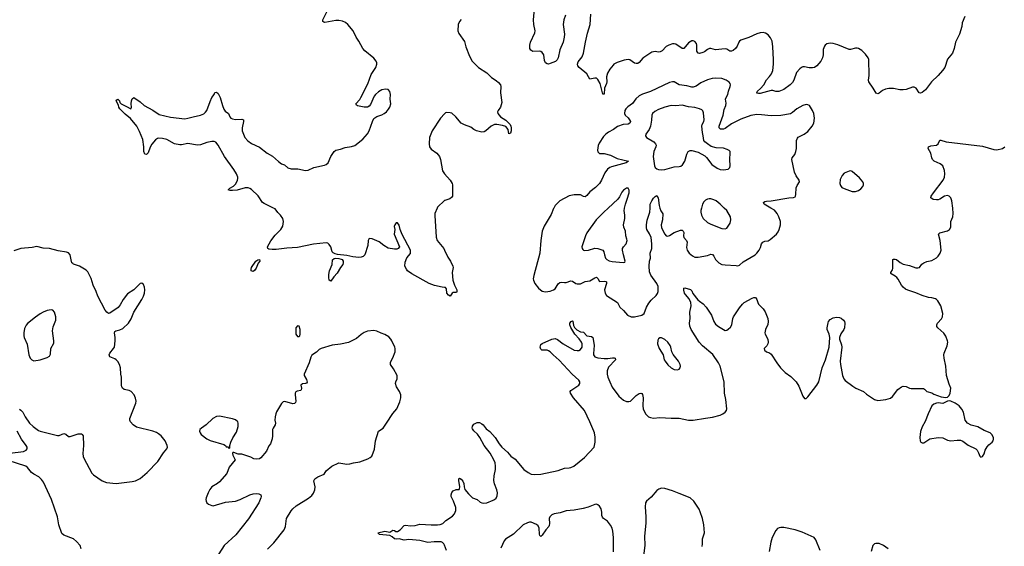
# Model space of a CAD drawing. Header units: inches. Extents: x 1305449 to 1407403, y 744709 to 841554.
# Tile 29 of 114: x 1324654 to 1337043, y 795741 to 802371. Entities that reach past the tile are written whole.
import ezdxf

# ---------------------------------------------------------------- set-up
doc = ezdxf.new("R2010")
doc.units = ezdxf.units.IN
doc.header["$MEASUREMENT"] = 0
for name, color, linetype in [('B3729', 7, 'Continuous'), ('B3739', 7, 'Continuous'), ('B3820', 7, 'Continuous'), ('B3830', 7, 'Continuous')]:
    doc.layers.add(name, color=color, linetype=linetype)

msp = doc.modelspace()

# ---------------------------------------------------------------- linework, layer by layer
at = {"layer": 'B3729', "color": 6}
for points, elevation in [([(1330000, 799000), (1329970, 799002), (1329874, 799026), (1329808, 799050), (1329590, 799170), (1329535, 799210), (1329520, 799230), (1329502, 799270), (1329503, 799317), (1329526, 799374), (1329570, 799428), (1329570, 799469), (1329465, 799665), (1329443, 799730), (1329430, 799785), (1329410, 799815), (1329390, 799814), (1329373, 799790), (1329368, 799768), (1329374, 799730), (1329367, 799673), (1329431, 799510), (1329418, 799490), (1329398, 799482), (1329370, 799480), (1329290, 799496), (1329234, 799530), (1329176, 799576), (1329090, 799612), (1329050, 799615), (1329038, 799590), (1329034, 799530), (1328998, 799410), (1328978, 799390), (1328950, 799381), (1328921, 799379), (1328847, 799387), (1328770, 799402), (1328655, 799415), (1328623, 799423), (1328597, 799437), (1328585, 799450), (1328569, 799510), (1328550, 799542), (1328530, 799559), (1328510, 799563), (1328350, 799544), (1328150, 799501), (1328015, 799495), (1327881, 799479), (1327830, 799478), (1327790, 799484), (1327778, 799490), (1327773, 799510), (1327814, 799586), (1327870, 799657), (1327941, 799730), (1327965, 799770), (1327974, 799830), (1327963, 799870), (1327937, 799910), (1327903, 799943), (1327867, 799990), (1327846, 800000)], 1200), ([(1329907, 800000), (1329879, 799930), (1329876, 799904), (1329895, 799635), (1329906, 799590), (1329990, 799489), (1330000, 799469)], 1200), ([(1324650, 797466), (1324670, 797455), (1324693, 797430), (1324722, 797370), (1324779, 797290), (1324823, 797250), (1324890, 797200), (1324910, 797191), (1325130, 797135), (1325150, 797137), (1325210, 797162), (1325234, 797154), (1325270, 797124), (1325290, 797122), (1325390, 797155), (1325430, 797156), (1325442, 797150), (1325453, 797130), (1325456, 797010), (1325448, 796910), (1325453, 796873), (1325462, 796850), (1325562, 796662), (1325582, 796642), (1325690, 796564), (1325746, 796546), (1325870, 796530), (1326070, 796555), (1326110, 796566), (1326170, 796594), (1326260, 796670), (1326391, 796810), (1326462, 796918), (1326506, 796970), (1326513, 796990), (1326509, 797010), (1326483, 797070), (1326433, 797130), (1326399, 797159), (1326374, 797174), (1326330, 797190), (1326122, 797242), (1326081, 797270), (1326050, 797307), (1326040, 797330), (1326039, 797350), (1326117, 797543), (1326120, 797570), (1326112, 797608), (1326094, 797650), (1326055, 797690), (1326030, 797701), (1325970, 797714), (1325949, 797730), (1325938, 797750), (1325934, 797770), (1325935, 797870), (1325927, 797910), (1325922, 797990), (1325909, 798029), (1325889, 798069), (1325870, 798090), (1325850, 798103), (1325787, 798127), (1325780, 798150), (1325790, 798172), (1325835, 798230), (1325845, 798250), (1325854, 798330), (1325855, 798370), (1325848, 798430), (1325853, 798447), (1325865, 798455), (1325913, 798467), (1325950, 798484), (1326023, 798550), (1326056, 798604), (1326091, 798690), (1326191, 798849), (1326211, 798889), (1326223, 798930), (1326228, 798970), (1326224, 799004), (1326210, 799039), (1326190, 799053), (1326170, 799049), (1326089, 798971), (1326010, 798920), (1325957, 798850), (1325920, 798780), (1325893, 798747), (1325790, 798675), (1325770, 798674), (1325750, 798688), (1325730, 798713), (1325636, 798890), (1325618, 798950), (1325578, 799030), (1325554, 799114), (1325510, 799198), (1325490, 799219), (1325408, 799268), (1325333, 799293), (1325321, 799301), (1325312, 799310), (1325306, 799326), (1325291, 799410), (1325270, 799434), (1325245, 799445), (1325139, 799459), (1325030, 799490), (1324950, 799496), (1324870, 799515), (1324810, 799502), (1324670, 799490), (1324581, 799459)], 1300), ([(1327774, 795706), (1327850, 795784), (1327983, 795950), (1327998, 795990), (1328010, 796090), (1328070, 796186), (1328089, 796211), (1328133, 796250), (1328290, 796348), (1328330, 796380), (1328353, 796410), (1328369, 796450), (1328371, 796490), (1328356, 796564), (1328367, 796590), (1328405, 796615), (1328487, 796650), (1328510, 796690), (1328581, 796750), (1328670, 796790), (1328770, 796775), (1328810, 796780), (1328853, 796793), (1328935, 796805), (1329036, 796844), (1329063, 796857), (1329083, 796877), (1329103, 796917), (1329117, 796963), (1329131, 797070), (1329169, 797191), (1329226, 797230), (1329271, 797290), (1329349, 797411), (1329398, 797470), (1329438, 797562), (1329448, 797610), (1329448, 797650), (1329434, 797690), (1329394, 797750), (1329383, 797790), (1329386, 797810), (1329405, 797850), (1329405, 797890), (1329357, 797977), (1329320, 798030), (1329321, 798059), (1329350, 798115), (1329378, 798190), (1329380, 798230), (1329374, 798250), (1329336, 798330), (1329324, 798350), (1329298, 798378), (1329250, 798407), (1329203, 798423), (1329149, 798449), (1329110, 798459), (1329030, 798448), (1328989, 798431), (1328952, 798408), (1328890, 798358), (1328833, 798327), (1328790, 798309), (1328690, 798285), (1328586, 798274), (1328448, 798232), (1328422, 798218), (1328390, 798186), (1328332, 798148), (1328316, 798124), (1328297, 798050), (1328235, 797910), (1328233, 797890), (1328261, 797841), (1328271, 797809), (1328263, 797797), (1328250, 797791), (1328212, 797788), (1328190, 797771), (1328200, 797730), (1328197, 797710), (1328190, 797702), (1328146, 797694), (1328130, 797687), (1328121, 797670), (1328119, 797650), (1328128, 797570), (1328123, 797550), (1328110, 797541), (1328090, 797536), (1327990, 797564), (1327970, 797559), (1327950, 797539), (1327885, 797435), (1327875, 797410), (1327869, 797370), (1327866, 797330), (1327871, 797290), (1327868, 797270), (1327842, 797230), (1327836, 797210), (1327835, 797130), (1327830, 797092), (1327810, 797033), (1327790, 797006), (1327761, 796939), (1327690, 796855), (1327670, 796843), (1327636, 796836), (1327602, 796842), (1327563, 796863), (1327489, 796890), (1327450, 796899), (1327403, 796903), (1327350, 796922), (1327338, 796922), (1327332, 796908), (1327335, 796890), (1327364, 796830), (1327290, 796736), (1327261, 796659), (1327170, 796553), (1327141, 796530), (1327070, 796490), (1327045, 796455), (1327025, 796415), (1327001, 796350), (1326998, 796330), (1327000, 796310), (1327010, 796290), (1327030, 796273), (1327070, 796253), (1327090, 796252), (1327245, 796295), (1327370, 796310), (1327430, 796331), (1327550, 796389), (1327590, 796400), (1327630, 796404), (1327661, 796400), (1327688, 796388), (1327693, 796370), (1327690, 796350), (1327665, 796290), (1327533, 796087), (1327374, 795886), (1327226, 795750), (1327065, 795495)], 1300), ([(1324530, 796913), (1324704, 796936), (1324737, 796950), (1324749, 796970), (1324747, 796990), (1324737, 797010), (1324675, 797090), (1324624, 797190)], 1300), ([(1325427, 795710), (1325415, 795750), (1325370, 795801), (1325330, 795836), (1325210, 795881), (1325184, 795904), (1325146, 796010), (1325130, 796110), (1325054, 796330), (1324952, 796550), (1324930, 796582), (1324895, 796615), (1324830, 796650), (1324802, 796670), (1324752, 796732), (1324730, 796750), (1324510, 796822)], 1300), ([(1330000, 795755), (1329993, 795773), (1329974, 795790), (1329956, 795796), (1329870, 795798), (1329790, 795790), (1329690, 795814), (1329550, 795827), (1329490, 795820), (1329430, 795834), (1329390, 795831), (1329370, 795835), (1329340, 795860), (1329310, 795875), (1329182, 795890), (1329161, 795910), (1329250, 795930), (1329310, 795920), (1329350, 795946), (1329370, 795941), (1329387, 795927), (1329410, 795927), (1329443, 795950), (1329490, 796002), (1329510, 796007), (1329570, 795998), (1329630, 796004), (1329690, 796018), (1329830, 796011), (1329910, 796012), (1329943, 796017), (1329978, 796030), (1330000, 796049)], 1200)]:
    msp.add_lwpolyline(points, dxfattribs=dict(at, elevation=elevation))
for points, elevation in [([(1328570, 799081), (1328550, 799092), (1328544, 799124), (1328545, 799165), (1328554, 799210), (1328585, 799290), (1328592, 799348), (1328610, 799366), (1328630, 799369), (1328670, 799366), (1328698, 799358), (1328710, 799350), (1328725, 799330), (1328726, 799310), (1328720, 799290), (1328691, 799250), (1328650, 799179), (1328606, 799134)], 1200), ([(1327590, 799201), (1327568, 799210), (1327565, 799230), (1327570, 799250), (1327624, 799330), (1327650, 799347), (1327672, 799350), (1327677, 799330), (1327656, 799304), (1327630, 799241), (1327610, 799212)], 1200), ([(1325050, 798720), (1324999, 798710), (1324950, 798690), (1324910, 798666), (1324852, 798628), (1324753, 798547), (1324734, 798526), (1324715, 798485), (1324705, 798430), (1324705, 798390), (1324709, 798370), (1324746, 798286), (1324770, 798150), (1324785, 798110), (1324807, 798087), (1324830, 798078), (1324910, 798089), (1325001, 798119), (1325030, 798136), (1325041, 798159), (1325046, 798230), (1325082, 798298), (1325085, 798330), (1325068, 798452), (1325077, 798503), (1325108, 798590), (1325110, 798630), (1325094, 798690), (1325070, 798716)], 1400), ([(1328150, 798516), (1328129, 798490), (1328129, 798410), (1328150, 798382), (1328170, 798382), (1328179, 798390), (1328185, 798410), (1328185, 798470), (1328171, 798511)], 1300), ([(1327170, 797379), (1327130, 797376), (1327084, 797350), (1326999, 797270), (1326941, 797230), (1326922, 797210), (1326917, 797190), (1326923, 797170), (1326938, 797150), (1327010, 797096), (1327050, 797075), (1327221, 797021), (1327242, 797010), (1327250, 796994), (1327272, 796992), (1327290, 796974), (1327298, 796982), (1327299, 797010), (1327309, 797050), (1327335, 797105), (1327381, 797179), (1327402, 797250), (1327405, 797290), (1327397, 797310), (1327370, 797334), (1327330, 797347)], 1300)]:
    msp.add_lwpolyline(points, close=True, dxfattribs=dict(at, elevation=elevation))
at = {"layer": 'B3739', "color": 6}
for points, elevation in [([(1330000, 796049), (1330016, 796064), (1330098, 796122), (1330124, 796150), (1330135, 796170), (1330141, 796190), (1330141, 796230), (1330113, 796310), (1330083, 796370), (1330082, 796390), (1330090, 796417), (1330110, 796440), (1330145, 796455), (1330182, 796458), (1330190, 796466), (1330192, 796490), (1330179, 796570), (1330180, 796590), (1330185, 796595), (1330190, 796597), (1330210, 796585), (1330230, 796563), (1330242, 796530), (1330246, 796490), (1330257, 796457), (1330301, 796401), (1330350, 796353), (1330410, 796330), (1330450, 796296), (1330470, 796287), (1330490, 796285), (1330531, 796290), (1330610, 796320), (1330630, 796330), (1330650, 796349), (1330663, 796377), (1330666, 796414), (1330658, 796450), (1330627, 796527), (1330621, 796570), (1330624, 796630), (1330642, 796710), (1330642, 796750), (1330635, 796790), (1330621, 796830), (1330575, 796915), (1330500, 797010), (1330446, 797110), (1330413, 797153), (1330370, 797193), (1330350, 797221), (1330346, 797230), (1330350, 797254), (1330370, 797277), (1330392, 797292), (1330410, 797299), (1330438, 797298), (1330470, 797284), (1330486, 797270), (1330522, 797222), (1330570, 797187), (1330638, 797110), (1330688, 797030), (1330720, 796990), (1330790, 796926), (1330836, 796876), (1330890, 796836), (1330997, 796710), (1331052, 796670), (1331090, 796649), (1331136, 796644), (1331210, 796649), (1331430, 796695), (1331510, 796725), (1331570, 796727), (1331588, 796732), (1331626, 796750), (1331763, 796857), (1331881, 796990), (1331897, 797050), (1331894, 797114), (1331887, 797170), (1331880, 797190), (1331830, 797310), (1331761, 797450), (1331622, 797610), (1331584, 797670), (1331581, 797690), (1331590, 797703), (1331691, 797769), (1331702, 797790), (1331701, 797810), (1331690, 797833), (1331607, 797907), (1331443, 798083), (1331365, 798150), (1331329, 798189), (1331310, 798203), (1331290, 798209), (1331226, 798210), (1331210, 798222), (1331202, 798250), (1331210, 798280), (1331230, 798294), (1331350, 798348), (1331370, 798355), (1331390, 798356), (1331423, 798343), (1331491, 798291), (1331630, 798212), (1331670, 798205), (1331690, 798208), (1331710, 798218), (1331730, 798250), (1331730, 798290), (1331723, 798310), (1331693, 798353), (1331641, 798410), (1331590, 798496), (1331577, 798530), (1331576, 798550), (1331592, 798572), (1331610, 798578), (1331615, 798575), (1331623, 798523), (1331636, 798496), (1331665, 798465), (1331710, 798443), (1331750, 798437), (1331792, 798392), (1331850, 798383), (1331866, 798370), (1331872, 798350), (1331881, 798270), (1331873, 798170), (1331875, 798150), (1331890, 798126), (1331930, 798115), (1332010, 798107), (1332054, 798106), (1332115, 798115), (1332134, 798114), (1332148, 798108), (1332151, 798090), (1332063, 797997), (1332048, 797950), (1332048, 797910), (1332056, 797870), (1332078, 797810), (1332110, 797745), (1332192, 797630), (1332250, 797580), (1332290, 797564), (1332317, 797563), (1332339, 797570), (1332410, 797638), (1332450, 797666), (1332470, 797670), (1332484, 797664), (1332492, 797652), (1332500, 797610), (1332493, 797510), (1332499, 797470), (1332527, 797407), (1332567, 797370), (1332590, 797361), (1332630, 797355), (1332710, 797363), (1332850, 797353), (1332950, 797355), (1333070, 797330), (1333130, 797328), (1333285, 797355), (1333370, 797365), (1333467, 797393), (1333503, 797410), (1333530, 797430), (1333547, 797450), (1333551, 797470), (1333538, 797590), (1333522, 797670), (1333517, 797810), (1333469, 798010), (1333449, 798050), (1333375, 798155), (1333244, 798264), (1333202, 798310), (1333103, 798470), (1333088, 798512), (1333082, 798550), (1333091, 798610), (1333087, 798690), (1333101, 798770), (1333099, 798810), (1333077, 798857), (1333033, 798910), (1333021, 798930), (1333010, 798966), (1333010, 798990), (1333024, 798996), (1333096, 798976), (1333110, 798959), (1333125, 798925), (1333186, 798846), (1333207, 798827), (1333254, 798794), (1333293, 798753), (1333358, 798650), (1333390, 798570), (1333410, 798538), (1333445, 798510), (1333530, 798460), (1333550, 798463), (1333570, 798473), (1333598, 798502), (1333614, 798530), (1333626, 798610), (1333634, 798630), (1333710, 798745), (1333750, 798790), (1333772, 798810), (1333870, 798865), (1333890, 798874), (1333910, 798874), (1333915, 798870), (1333929, 798849), (1333941, 798810), (1333952, 798790), (1334010, 798729), (1334035, 798695), (1334067, 798610), (1334072, 798570), (1334068, 798532), (1334039, 798470), (1334029, 798430), (1334034, 798410), (1334068, 798350), (1334072, 798310), (1334068, 798290), (1334055, 798265), (1334023, 798230), (1334026, 798210), (1334050, 798190), (1334090, 798178), (1334110, 798162), (1334181, 798050), (1334227, 797987), (1334284, 797930), (1334358, 797878), (1334424, 797810), (1334458, 797758), (1334510, 797630), (1334530, 797603), (1334550, 797602), (1334570, 797622), (1334686, 797770), (1334709, 797810), (1334753, 797990), (1334793, 798090), (1334839, 798250), (1334849, 798370), (1334841, 798410), (1334814, 798470), (1334813, 798490), (1334825, 798555), (1334830, 798571), (1334850, 798595), (1334890, 798619), (1334930, 798628), (1334970, 798623), (1334992, 798612), (1335018, 798590), (1335034, 798570), (1335038, 798550), (1335032, 798490), (1335024, 798470), (1334986, 798414), (1334971, 798370), (1334971, 798350), (1334996, 798276), (1335000, 798250), (1334980, 798070), (1334983, 798030), (1335008, 797890), (1335024, 797850), (1335040, 797830), (1335137, 797757), (1335174, 797734), (1335270, 797691), (1335310, 797657), (1335409, 797589), (1335450, 797578), (1335552, 797588), (1335612, 797608), (1335635, 797625), (1335704, 797716), (1335750, 797750), (1335770, 797758), (1335810, 797753), (1335850, 797733), (1335870, 797728), (1336028, 797728), (1336041, 797721), (1336070, 797688), (1336130, 797675), (1336158, 797658), (1336250, 797622), (1336307, 797613), (1336330, 797619), (1336350, 797638), (1336364, 797670), (1336372, 797730), (1336350, 797782), (1336317, 797890), (1336306, 798010), (1336287, 798110), (1336283, 798150), (1336288, 798172), (1336325, 798265), (1336331, 798310), (1336329, 798330), (1336307, 798387), (1336284, 798424), (1336207, 798490), (1336195, 798510), (1336195, 798530), (1336204, 798550), (1336255, 798605), (1336267, 798630), (1336268, 798670), (1336244, 798770), (1336205, 798830), (1336189, 798849), (1336176, 798856), (1336130, 798870), (1336090, 798873), (1336010, 798897), (1335930, 798932), (1335830, 798964), (1335799, 798979), (1335770, 799003), (1335748, 799030), (1335706, 799106), (1335690, 799125), (1335670, 799141), (1335618, 799170), (1335617, 799177), (1335616, 799190), (1335637, 799223), (1335642, 799238), (1335639, 799341), (1335640, 799350), (1335650, 799358), (1335670, 799358), (1335688, 799350), (1335733, 799313), (1335770, 799295), (1335850, 799277), (1335930, 799248), (1335955, 799245), (1335975, 799250), (1336007, 799293), (1336030, 799310), (1336070, 799327), (1336130, 799341), (1336190, 799375), (1336210, 799392), (1336237, 799430), (1336250, 799470), (1336236, 799590), (1336215, 799670), (1336232, 799688), (1336330, 799713), (1336354, 799730), (1336370, 799757), (1336372, 799830), (1336396, 799890), (1336401, 799930), (1336394, 800000)], 1200), ([(1331374, 800000), (1331370, 799994), (1331340, 799920), (1331254, 799770), (1331229, 799710), (1331210, 799590), (1331198, 799430), (1331122, 799150), (1331116, 799110), (1331118, 799090), (1331135, 799050), (1331181, 798990), (1331230, 798955), (1331270, 798946), (1331330, 798954), (1331370, 798968), (1331390, 798984), (1331430, 799046), (1331450, 799061), (1331470, 799065), (1331510, 799061), (1331530, 799063), (1331590, 799083), (1331610, 799078), (1331650, 799049), (1331670, 799044), (1331710, 799046), (1331770, 799076), (1331830, 799082), (1331890, 799123), (1331911, 799131), (1331930, 799114), (1331950, 799075), (1332010, 799079), (1332030, 799076), (1332037, 799070), (1332038, 799050), (1332011, 798970), (1332021, 798930), (1332039, 798899), (1332175, 798810), (1332205, 798750), (1332250, 798710), (1332304, 798650), (1332350, 798630), (1332390, 798629), (1332482, 798650), (1332510, 798670), (1332540, 798750), (1332570, 798801), (1332599, 798841), (1332662, 798898), (1332678, 798922), (1332688, 798950), (1332686, 799010), (1332673, 799050), (1332594, 799154), (1332577, 799197), (1332573, 799270), (1332580, 799330), (1332590, 799370), (1332586, 799430), (1332607, 799490), (1332609, 799551), (1332598, 799630), (1332577, 799677), (1332544, 799730), (1332539, 799750), (1332540, 799790), (1332550, 799846), (1332583, 799950), (1332586, 800000)], 1300), ([(1332059, 800000), (1332004, 799950), (1331909, 799850), (1331792, 799688), (1331775, 799650), (1331729, 799510), (1331731, 799490), (1331739, 799479), (1331750, 799470), (1331767, 799467), (1331810, 799470), (1331890, 799494), (1331930, 799490), (1331990, 799470), (1332004, 799450), (1332011, 799410), (1332027, 799370), (1332044, 799350), (1332070, 799335), (1332110, 799325), (1332246, 799314), (1332270, 799320), (1332274, 799330), (1332250, 799410), (1332238, 799470), (1332239, 799490), (1332250, 799510), (1332285, 799550), (1332297, 799590), (1332295, 799610), (1332281, 799650), (1332276, 799710), (1332257, 799757), (1332251, 799790), (1332268, 799870), (1332269, 799910), (1332262, 799970), (1332265, 799995), (1332265, 800000)], 1400), ([(1332710, 800000), (1332723, 799963), (1332746, 799926), (1332742, 799850), (1332727, 799787), (1332729, 799750), (1332770, 799672), (1332790, 799651), (1332810, 799646), (1332830, 799654), (1332888, 799692), (1332970, 799723), (1332990, 799720), (1333001, 799710), (1333009, 799690), (1333007, 799650), (1333012, 799630), (1333044, 799590), (1333051, 799570), (1333045, 799505), (1333053, 799470), (1333079, 799430), (1333118, 799398), (1333150, 799383), (1333190, 799380), (1333310, 799401), (1333350, 799419), (1333370, 799417), (1333390, 799392), (1333410, 799351), (1333429, 799329), (1333453, 799310), (1333490, 799291), (1333530, 799284), (1333670, 799275), (1333690, 799274), (1333710, 799281), (1333757, 799323), (1333910, 799411), (1333930, 799430), (1333959, 799470), (1333976, 799504), (1333990, 799550), (1334004, 799570), (1334030, 799582), (1334070, 799588), (1334096, 799604), (1334175, 799670), (1334198, 799702), (1334211, 799730), (1334226, 799790), (1334227, 799830), (1334208, 799890), (1334187, 799930), (1334150, 799973), (1334105, 800000)], 1300), ([(1333234, 800000), (1333226, 799970), (1333224, 799950), (1333232, 799912), (1333256, 799870), (1333310, 799819), (1333350, 799797), (1333490, 799743), (1333530, 799738), (1333550, 799746), (1333594, 799810), (1333604, 799850), (1333596, 799890), (1333550, 799970), (1333520, 800000)], 1400), ([(1330000, 799469), (1330043, 799383), (1330076, 799330), (1330103, 799270), (1330107, 799250), (1330096, 799190), (1330104, 799090), (1330126, 799030), (1330154, 798970), (1330156, 798950), (1330150, 798935), (1330110, 798938), (1330096, 798930), (1330070, 798892), (1330050, 798902), (1330030, 798928), (1330023, 798983), (1330010, 799000), (1330000, 799000)], 1200), ([(1333243, 795737), (1333247, 795770), (1333244, 795836), (1333269, 795910), (1333262, 796010), (1333245, 796090), (1333217, 796177), (1333202, 796210), (1333138, 796310), (1333090, 796350), (1332950, 796404), (1332870, 796441), (1332770, 796469), (1332730, 796471), (1332698, 796462), (1332670, 796443), (1332601, 796359), (1332543, 796310), (1332530, 796290), (1332523, 796237), (1332534, 796110), (1332534, 796034), (1332514, 795870), (1332515, 795830), (1332521, 795790), (1332520, 795750), (1332486, 795494)], 1200), ([(1332127, 795673), (1332127, 795850), (1332119, 795930), (1332108, 795970), (1332089, 796009), (1332050, 796058), (1332001, 796090), (1331986, 796106), (1331979, 796130), (1331979, 796170), (1331970, 796213), (1331950, 796248), (1331930, 796264), (1331910, 796270), (1331890, 796269), (1331807, 796233), (1331745, 796215), (1331630, 796195), (1331530, 796188), (1331456, 796164), (1331378, 796150), (1331350, 796137), (1331326, 796114), (1331316, 796090), (1331321, 796030), (1331318, 796002), (1331312, 795990), (1331273, 795950), (1331230, 795880), (1331210, 795865), (1331197, 795877), (1331193, 795893), (1331190, 795970), (1331178, 795998), (1331155, 796015), (1331090, 796045), (1331070, 796046), (1331042, 796038), (1330990, 796010), (1330868, 795892), (1330767, 795830), (1330751, 795809), (1330710, 795718)], 1200), ([(1334726, 795690), (1334670, 795823), (1334650, 795853), (1334499, 795919), (1334410, 795950), (1334270, 795977), (1334230, 795979), (1334210, 795975), (1334190, 795963), (1334170, 795939), (1334123, 795850), (1334106, 795794), (1334084, 795676)], 1200), ([(1335580, 795710), (1335525, 795750), (1335470, 795776), (1335425, 795775), (1335410, 795770), (1335390, 795752), (1335366, 795674)], 1200), ([(1330026, 795686), (1330000, 795755)], 1200)]:
    msp.add_lwpolyline(points, dxfattribs=dict(at, elevation=elevation))
for points, elevation in [([(1332730, 798367), (1332710, 798366), (1332690, 798352), (1332683, 798337), (1332681, 798290), (1332702, 798230), (1332751, 798150), (1332765, 798090), (1332775, 798070), (1332810, 798026), (1332850, 797990), (1332890, 797969), (1332930, 797964), (1332950, 797970), (1332964, 797990), (1332968, 798010), (1332963, 798030), (1332943, 798070), (1332875, 798155), (1332860, 798190), (1332849, 798250), (1332840, 798270), (1332810, 798310), (1332770, 798345)], 1300), ([(1336350, 797572), (1336330, 797570), (1336270, 797538), (1336210, 797547), (1336190, 797543), (1336156, 797530), (1336130, 797510), (1336085, 797410), (1336048, 797312), (1336010, 797244), (1335990, 797185), (1335983, 797150), (1335981, 797110), (1335985, 797070), (1335992, 797052), (1336010, 797042), (1336030, 797044), (1336106, 797094), (1336210, 797110), (1336270, 797105), (1336330, 797078), (1336370, 797067), (1336450, 797079), (1336490, 797078), (1336523, 797063), (1336590, 797016), (1336686, 796970), (1336703, 796950), (1336719, 796919), (1336734, 796874), (1336750, 796863), (1336770, 796871), (1336790, 796906), (1336804, 796950), (1336827, 796993), (1336850, 797018), (1336889, 797050), (1336904, 797070), (1336909, 797090), (1336907, 797110), (1336887, 797150), (1336864, 797170), (1336790, 797198), (1336710, 797245), (1336626, 797266), (1336582, 797290), (1336551, 797330), (1336528, 797428), (1336508, 797468), (1336474, 797510), (1336424, 797544), (1336370, 797567)], 1200)]:
    msp.add_lwpolyline(points, close=True, dxfattribs=dict(at, elevation=elevation))
at = {"layer": 'B3820', "color": 6, "elevation": 1200}
for points in [[(1327846, 800000), (1327730, 800057), (1327710, 800070), (1327654, 800154), (1327572, 800232), (1327550, 800246), (1327530, 800253), (1327490, 800255), (1327390, 800227), (1327330, 800220), (1327301, 800221), (1327277, 800230), (1327300, 800250), (1327344, 800276), (1327374, 800306), (1327396, 800350), (1327400, 800370), (1327398, 800390), (1327382, 800430), (1327350, 800487), (1327233, 800650), (1327150, 800792), (1327120, 800830), (1327099, 800839), (1327070, 800838), (1327010, 800825), (1326930, 800796), (1326890, 800791), (1326770, 800813), (1326690, 800796), (1326670, 800797), (1326603, 800810), (1326504, 800864), (1326450, 800876), (1326401, 800879), (1326386, 800874), (1326363, 800857), (1326316, 800804), (1326295, 800765), (1326270, 800693), (1326250, 800676), (1326230, 800678), (1326214, 800710), (1326216, 800770), (1326202, 800862), (1326162, 800962), (1326126, 801030), (1326050, 801127), (1325983, 801183), (1325914, 801250), (1325903, 801270), (1325897, 801297), (1325870, 801350), (1325877, 801363), (1325888, 801372), (1325910, 801350), (1325915, 801330), (1325930, 801312), (1326000, 801280), (1326051, 801249), (1326054, 801250), (1326059, 801270), (1326055, 801310), (1326062, 801350), (1326070, 801374), (1326090, 801391), (1326170, 801336), (1326219, 801290), (1326330, 801233), (1326410, 801178), (1326550, 801143), (1326730, 801125), (1326770, 801130), (1326837, 801150), (1326930, 801169), (1326973, 801187), (1326994, 801206), (1327007, 801230), (1327050, 801343), (1327073, 801390), (1327101, 801430), (1327110, 801453), (1327130, 801459), (1327150, 801440), (1327178, 801390), (1327204, 801290), (1327224, 801244), (1327241, 801221), (1327280, 801190), (1327297, 801150), (1327310, 801132), (1327330, 801122), (1327370, 801113), (1327450, 801118), (1327470, 801110), (1327472, 801090), (1327452, 801010), (1327455, 800970), (1327489, 800890), (1327525, 800845), (1327570, 800811), (1327670, 800765), (1327770, 800690), (1327834, 800654), (1327910, 800586), (1327950, 800557), (1327984, 800544), (1328030, 800508), (1328070, 800494), (1328152, 800492), (1328250, 800473), (1328285, 800475), (1328354, 800510), (1328490, 800539), (1328511, 800549), (1328534, 800570), (1328571, 800650), (1328610, 800710), (1328630, 800729), (1328690, 800740), (1328750, 800764), (1328830, 800776), (1328871, 800789), (1328970, 800868), (1329030, 800935), (1329050, 800970), (1329092, 801090), (1329112, 801128), (1329146, 801154), (1329210, 801175), (1329240, 801190), (1329269, 801211), (1329296, 801244), (1329311, 801270), (1329324, 801310), (1329315, 801370), (1329319, 801430), (1329310, 801469), (1329292, 801492), (1329258, 801498), (1329210, 801487), (1329170, 801465), (1329130, 801430), (1329116, 801410), (1329070, 801302), (1329050, 801282), (1329030, 801272), (1328990, 801271), (1328906, 801286), (1328890, 801294), (1328883, 801310), (1328933, 801367), (1328948, 801392), (1329035, 801565), (1329078, 801682), (1329134, 801770), (1329146, 801810), (1329146, 801830), (1329139, 801850), (1329110, 801885), (1328998, 801978), (1328970, 802009), (1328922, 802102), (1328886, 802150), (1328850, 802230), (1328783, 802310), (1328755, 802335), (1328714, 802354), (1328670, 802363), (1328630, 802360), (1328495, 802335), (1328479, 802339), (1328467, 802347), (1328469, 802370), (1328518, 802470)], [(1330000, 801188), (1329950, 801130), (1329845, 800970), (1329812, 800890), (1329806, 800810), (1329811, 800770), (1329830, 800741), (1329903, 800690), (1329937, 800650), (1329950, 800610), (1329976, 800470), (1330000, 800430), (1330000, 800430)], [(1330000, 800093), (1329911, 800010), (1329907, 800000)]]:
    msp.add_lwpolyline(points, dxfattribs=at)
at = {"layer": 'B3830', "color": 6}
for points, elevation in [([(1331522, 802430), (1331502, 802370), (1331492, 802310), (1331509, 802190), (1331507, 802150), (1331494, 802090), (1331451, 801990), (1331430, 801890), (1331416, 801864), (1331394, 801846), (1331330, 801818), (1331310, 801813), (1331290, 801814), (1331269, 801829), (1331257, 801857), (1331251, 801930), (1331230, 801958), (1331210, 801969), (1331190, 801973), (1331110, 801971), (1331086, 801986), (1331074, 802010), (1331073, 802050), (1331080, 802090), (1331136, 802204), (1331141, 802230), (1331125, 802310), (1331121, 802370), (1331130, 802510)], 1200), ([(1330210, 802375), (1330187, 802350), (1330170, 802310), (1330168, 802230), (1330178, 802198), (1330250, 802096), (1330267, 802030), (1330315, 801910), (1330347, 801850), (1330427, 801770), (1330530, 801703), (1330590, 801642), (1330650, 801605), (1330680, 801580), (1330705, 801550), (1330710, 801530), (1330704, 801450), (1330722, 801330), (1330706, 801270), (1330676, 801230), (1330668, 801212), (1330671, 801190), (1330703, 801150), (1330770, 801105), (1330810, 801069), (1330824, 801050), (1330834, 801030), (1330837, 801010), (1330837, 800970), (1330830, 800941), (1330810, 800935), (1330799, 800990), (1330770, 801025), (1330730, 801040), (1330658, 801050), (1330629, 801051), (1330610, 801045), (1330586, 801030), (1330519, 800970), (1330499, 800961), (1330470, 800957), (1330402, 800970), (1330370, 800987), (1330330, 801017), (1330250, 801046), (1330210, 801069), (1330140, 801150), (1330090, 801194), (1330070, 801200), (1330030, 801202), (1330010, 801200), (1330000, 801188)], 1200), ([(1336546, 802410), (1336514, 802330), (1336507, 802287), (1336478, 802190), (1336429, 802090), (1336413, 802010), (1336390, 801950), (1336330, 801876), (1336294, 801770), (1336267, 801730), (1336212, 801670), (1336128, 801590), (1336050, 801487), (1336010, 801454), (1335990, 801445), (1335970, 801452), (1335934, 801510), (1335910, 801521), (1335890, 801521), (1335810, 801494), (1335770, 801488), (1335730, 801490), (1335650, 801505), (1335590, 801505), (1335550, 801496), (1335510, 801480), (1335470, 801447), (1335450, 801437), (1335430, 801447), (1335395, 801510), (1335339, 801590), (1335334, 801610), (1335343, 801670), (1335339, 801870), (1335331, 801891), (1335297, 801937), (1335250, 801984), (1335210, 802008), (1335190, 802014), (1335170, 802014), (1335110, 801994), (1335090, 801996), (1334950, 802055), (1334890, 802070), (1334850, 802074), (1334810, 802066), (1334790, 802052), (1334781, 802039), (1334766, 801994), (1334764, 801930), (1334757, 801890), (1334736, 801850), (1334685, 801790), (1334654, 801770), (1334630, 801764), (1334586, 801766), (1334530, 801779), (1334510, 801779), (1334490, 801770), (1334470, 801753), (1334430, 801705), (1334396, 801610), (1334379, 801581), (1334349, 801551), (1334270, 801491), (1334206, 801466), (1334170, 801466), (1334130, 801478), (1334110, 801479), (1333970, 801444), (1333950, 801442), (1333930, 801446), (1333928, 801450), (1333938, 801470), (1333976, 801504), (1334017, 801550), (1334050, 801616), (1334090, 801656), (1334115, 801690), (1334129, 801730), (1334138, 801810), (1334140, 801870), (1334132, 802030), (1334121, 802101), (1334102, 802142), (1334070, 802181), (1334040, 802200), (1334009, 802209), (1333970, 802205), (1333930, 802195), (1333830, 802146), (1333727, 802113), (1333710, 802102), (1333701, 802090), (1333681, 802039), (1333661, 802010), (1333630, 801983), (1333610, 801975), (1333590, 801977), (1333550, 801999), (1333530, 802003), (1333410, 801990), (1333350, 802009), (1333332, 802008), (1333310, 801998), (1333270, 801966), (1333250, 801957), (1333210, 801946), (1333190, 801950), (1333174, 801974), (1333175, 802050), (1333171, 802071), (1333150, 802097), (1333130, 802106), (1333110, 802106), (1333070, 802081), (1333010, 802008), (1332990, 802010), (1332910, 802063), (1332890, 802069), (1332870, 802068), (1332820, 802050), (1332790, 802034), (1332739, 801981), (1332714, 801966), (1332690, 801964), (1332649, 801971), (1332610, 801964), (1332493, 801887), (1332448, 801832), (1332430, 801821), (1332410, 801819), (1332390, 801825), (1332330, 801864), (1332310, 801869), (1332258, 801862), (1332170, 801833), (1332130, 801810), (1332121, 801799), (1332080, 801750), (1332050, 801700), (1332039, 801650), (1332040, 801590), (1332036, 801570), (1332014, 801510), (1332010, 801432), (1331990, 801434), (1331956, 801570), (1331930, 801619), (1331910, 801633), (1331890, 801635), (1331830, 801623), (1331810, 801650), (1331789, 801689), (1331693, 801770), (1331677, 801790), (1331672, 801810), (1331680, 801840), (1331730, 801904), (1331749, 801950), (1331772, 802088), (1331797, 802203), (1331834, 802310), (1331842, 802442)], 1200), ([(1334105, 800000), (1334020, 800050), (1334013, 800070), (1334030, 800082), (1334050, 800088), (1334110, 800090), (1334330, 800130), (1334390, 800131), (1334410, 800140), (1334417, 800150), (1334422, 800170), (1334425, 800255), (1334436, 800284), (1334466, 800330), (1334462, 800350), (1334426, 800406), (1334404, 800450), (1334369, 800611), (1334374, 800630), (1334407, 800673), (1334422, 800710), (1334428, 800750), (1334430, 800850), (1334440, 800880), (1334450, 800892), (1334525, 800930), (1334570, 800965), (1334627, 801030), (1334647, 801070), (1334653, 801130), (1334646, 801190), (1334630, 801227), (1334590, 801290), (1334570, 801301), (1334550, 801302), (1334510, 801290), (1334432, 801250), (1334377, 801203), (1334352, 801188), (1334230, 801164), (1334110, 801159), (1333990, 801174), (1333930, 801176), (1333855, 801165), (1333730, 801120), (1333610, 801059), (1333530, 801000), (1333510, 800992), (1333473, 800993), (1333456, 801010), (1333457, 801030), (1333505, 801170), (1333520, 801240), (1333540, 801290), (1333542, 801322), (1333535, 801370), (1333538, 801382), (1333566, 801430), (1333573, 801470), (1333595, 801530), (1333596, 801550), (1333592, 801570), (1333583, 801583), (1333545, 801610), (1333490, 801629), (1333410, 801635), (1333369, 801631), (1333310, 801615), (1333223, 801577), (1333167, 801533), (1333130, 801522), (1333110, 801523), (1333050, 801539), (1332950, 801551), (1332890, 801587), (1332870, 801590), (1332830, 801582), (1332590, 801466), (1332490, 801433), (1332450, 801414), (1332405, 801375), (1332365, 801315), (1332306, 801274), (1332281, 801250), (1332269, 801230), (1332263, 801190), (1332274, 801170), (1332310, 801136), (1332329, 801110), (1332339, 801090), (1332333, 801070), (1332310, 801058), (1332248, 801052), (1332175, 801025), (1332127, 800990), (1332064, 800956), (1332029, 800930), (1332001, 800899), (1331945, 800815), (1331934, 800786), (1331923, 800730), (1331927, 800707), (1331948, 800688), (1332010, 800685), (1332090, 800667), (1332170, 800624), (1332314, 800590), (1332285, 800570), (1332101, 800519), (1332080, 800510), (1332052, 800490), (1332016, 800444), (1331974, 800350), (1331950, 800310), (1331900, 800260), (1331830, 800203), (1331790, 800157), (1331770, 800143), (1331750, 800147), (1331710, 800165), (1331690, 800167), (1331630, 800167), (1331566, 800154), (1331450, 800090), (1331392, 800030), (1331374, 800000)], 1300), ([(1336394, 800000), (1336385, 800090), (1336370, 800129), (1336350, 800151), (1336330, 800159), (1336290, 800151), (1336230, 800111), (1336210, 800104), (1336190, 800102), (1336150, 800109), (1336119, 800130), (1336125, 800150), (1336153, 800190), (1336273, 800350), (1336291, 800390), (1336296, 800430), (1336290, 800472), (1336268, 800530), (1336235, 800555), (1336160, 800590), (1336141, 800610), (1336130, 800630), (1336120, 800690), (1336087, 800750), (1336089, 800770), (1336118, 800782), (1336190, 800790), (1336210, 800807), (1336230, 800853), (1336245, 800855), (1336310, 800835), (1336770, 800781), (1336910, 800738), (1336948, 800732), (1337022, 800750), (1337051, 800769)], 1200), ([(1330000, 800430), (1330071, 800350), (1330096, 800310), (1330102, 800290), (1330100, 800170), (1330098, 800150), (1330089, 800131), (1330065, 800115), (1330003, 800096), (1330000, 800093)], 1200), ([(1332265, 800000), (1332275, 800050), (1332299, 800110), (1332324, 800190), (1332323, 800223), (1332310, 800251), (1332290, 800250), (1332250, 800223), (1332230, 800200), (1332201, 800139), (1332181, 800110), (1332059, 800000)], 1400), ([(1332586, 800000), (1332589, 800050), (1332608, 800090), (1332630, 800123), (1332650, 800147), (1332670, 800158), (1332687, 800127), (1332699, 800030), (1332710, 800000)], 1300), ([(1333520, 800000), (1333469, 800050), (1333417, 800090), (1333390, 800104), (1333350, 800115), (1333330, 800115), (1333309, 800111), (1333282, 800098), (1333262, 800078), (1333246, 800050), (1333234, 800000)], 1400)]:
    msp.add_lwpolyline(points, dxfattribs=dict(at, elevation=elevation))
for points, elevation in [([(1332990, 801295), (1332910, 801288), (1332850, 801290), (1332770, 801269), (1332690, 801239), (1332644, 801216), (1332618, 801190), (1332610, 801170), (1332606, 801106), (1332591, 801029), (1332573, 800987), (1332534, 800930), (1332530, 800910), (1332539, 800890), (1332634, 800834), (1332655, 800810), (1332661, 800790), (1332659, 800770), (1332632, 800710), (1332626, 800650), (1332642, 800530), (1332651, 800511), (1332670, 800493), (1332690, 800485), (1332730, 800481), (1332770, 800487), (1332890, 800520), (1332950, 800521), (1332973, 800527), (1332995, 800545), (1333025, 800590), (1333050, 800678), (1333065, 800710), (1333090, 800725), (1333110, 800726), (1333190, 800704), (1333276, 800656), (1333297, 800637), (1333363, 800550), (1333430, 800502), (1333467, 800487), (1333510, 800481), (1333570, 800489), (1333589, 800510), (1333592, 800530), (1333590, 800610), (1333595, 800695), (1333593, 800710), (1333583, 800723), (1333557, 800737), (1333510, 800752), (1333417, 800757), (1333353, 800773), (1333310, 800810), (1333273, 800833), (1333261, 800850), (1333256, 800910), (1333244, 800950), (1333236, 801030), (1333242, 801050), (1333264, 801090), (1333266, 801110), (1333259, 801199), (1333250, 801223), (1333236, 801236), (1333210, 801250), (1333150, 801267), (1333070, 801276)], 1400), ([(1335113, 800470), (1335090, 800465), (1335030, 800441), (1335002, 800410), (1334980, 800360), (1334973, 800310), (1334982, 800282), (1335000, 800260), (1335030, 800245), (1335130, 800210), (1335170, 800207), (1335210, 800221), (1335238, 800242), (1335263, 800270), (1335272, 800290), (1335272, 800310), (1335265, 800330), (1335220, 800380), (1335130, 800461)], 1300)]:
    msp.add_lwpolyline(points, close=True, dxfattribs=dict(at, elevation=elevation))

doc.saveas('drawing.dxf')
